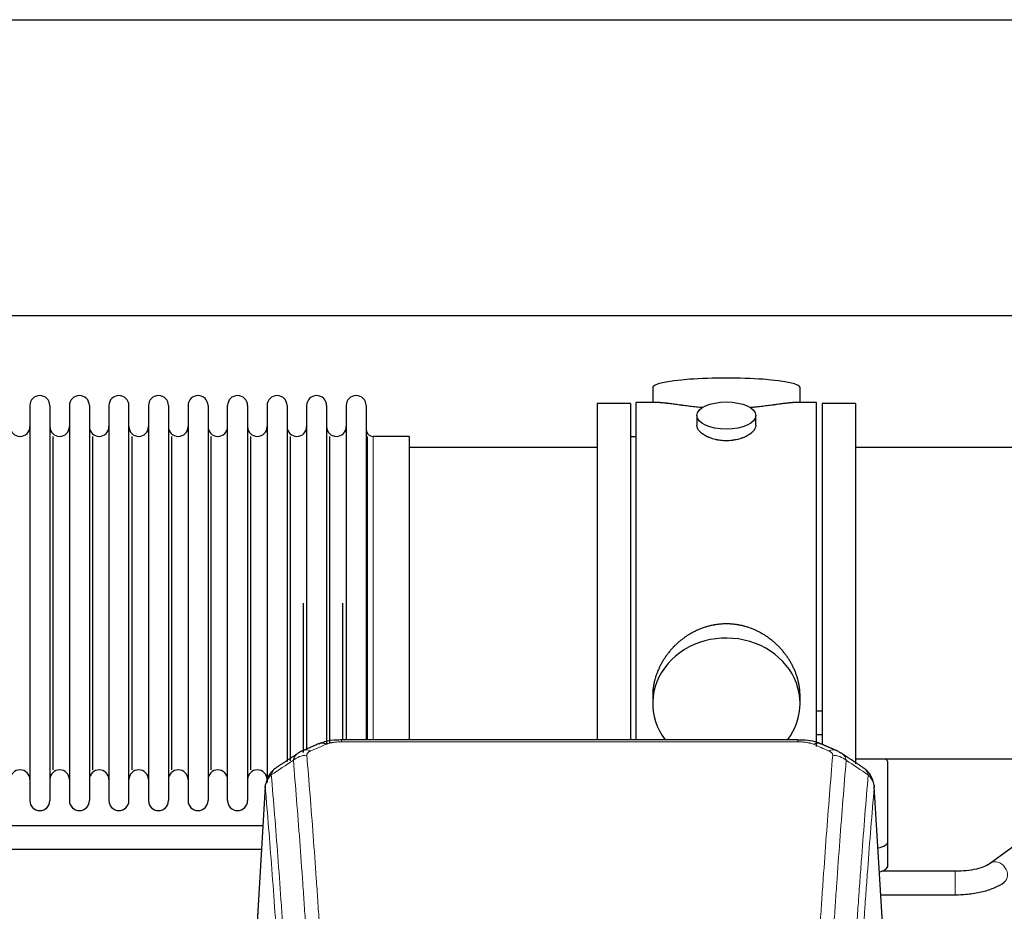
# Model space of a CAD drawing. Header units: inches. Extents: x 0 to 23760, y -13 to 16800.
# Tile 198 of 223: x 18720 to 19223, y 14497 to 14952. Entities that reach past the tile are written whole.
import ezdxf

# ---------------------------------------------------------------- set-up
doc = ezdxf.new("R2010")
doc.units = ezdxf.units.IN
doc.layers.add('254', color=7, linetype='Continuous', true_color=0xffffff)

msp = doc.modelspace()

# ---------------------------------------------------------------- linework, layer by layer
at = {"layer": '254', "color": 2, "linetype": 'Continuous', "lineweight": 25}
for p, q in [((17829.051, 14952.109), (20952.72, 14952.109)), ((17898.238, 14801.084), (20952.72, 14801.084)), ((19043.58, 14764.176), (19043.58, 14756.555)), ((19118.86, 14756.555), (19118.86, 14764.176)), ((18725.42, 14755.025), (18725.42, 14553.225)), ((18735.62, 14755.025), (18735.62, 14553.225)), ((18745.62, 14755.025), (18745.62, 14553.225)), ((18755.82, 14755.025), (18755.82, 14553.225)), ((18765.82, 14755.025), (18765.82, 14553.225)), ((18776.02, 14553.225), (18776.02, 14755.025)), ((18786.02, 14755.025), (18786.02, 14553.225)), ((18796.22, 14755.025), (18796.22, 14553.225)), ((18806.22, 14755.025), (18806.22, 14700.716)), ((18816.42, 14755.025), (18816.42, 14700.716)), ((18826.42, 14700.716), (18826.42, 14755.025)), ((18836.62, 14755.025), (18836.62, 14700.716)), ((18846.62, 14755.025), (18846.62, 14700.716)), ((18856.82, 14755.025), (18856.82, 14700.716)), ((18866.82, 14755.025), (18866.82, 14700.716)), ((18877.02, 14755.025), (18877.02, 14700.716)), ((18887.02, 14755.025), (18887.02, 14700.716)), ((18897.22, 14755.025), (18897.22, 14700.716)), ((19032.22, 14756.125), (19015.22, 14756.125)), ((19015.22, 14756.125), (19015.22, 14654.125)), ((19032.22, 14756.125), (19032.22, 14654.125)), ((19035.22, 14654.125), (19035.22, 14756.555)), ((19046.567, 14756.555), (19035.22, 14756.555)), ((19127.22, 14756.555), (19115.923, 14756.555)), ((19127.22, 14654.125), (19127.22, 14756.555)), ((19147.22, 14756.125), (19130.22, 14756.125)), ((19130.22, 14756.125), (19130.22, 14582.206)), ((19147.22, 14756.125), (19147.22, 14572.037)), ((19066.172, 14749.923), (19066.172, 14744.958)), ((19096.268, 14744.98), (19096.268, 14749.923)), ((18737.303, 14568.975), (18737.303, 14739.275)), ((18757.503, 14568.975), (18757.503, 14739.275)), ((18777.703, 14568.975), (18777.703, 14739.275)), ((18797.903, 14568.975), (18797.903, 14739.275)), ((18818.103, 14568.975), (18818.103, 14739.275)), ((18838.303, 14568.975), (18838.303, 14739.275)), ((18858.503, 14573.607), (18858.503, 14739.275)), ((18878.703, 14582.393), (18878.703, 14739.275)), ((18897.892, 14584.211), (18897.892, 14739.275)), ((18919.22, 14739.275), (18900.72, 14739.275)), ((18919.22, 14739.275), (18919.22, 14693.443)), ((19035.22, 14739.125), (19032.22, 14739.125)), ((19015.22, 14733.625), (18919.22, 14733.625)), ((19243.22, 14733.625), (19147.22, 14733.625)), ((18806.22, 14700.716), (18806.22, 14553.225)), ((18816.42, 14700.716), (18816.42, 14553.225)), ((18826.42, 14553.225), (18826.42, 14700.716)), ((18836.62, 14700.716), (18836.62, 14553.225)), ((18846.62, 14700.716), (18846.62, 14562.518)), ((18856.82, 14700.716), (18856.82, 14573.229)), ((18866.82, 14700.716), (18866.82, 14578.971)), ((18877.02, 14700.716), (18877.02, 14582.435)), ((18887.02, 14700.716), (18887.02, 14584.206)), ((18897.22, 14700.716), (18897.22, 14584.206)), ((18919.22, 14693.443), (18919.22, 14584.206)), ((18865.137, 14577.832), (18865.137, 14654.125)), ((18885.337, 14584.206), (18885.337, 14654.125)), ((19015.22, 14654.125), (19015.22, 14584.207)), ((19032.22, 14654.125), (19032.22, 14584.207)), ((19035.22, 14584.205), (19035.22, 14654.125)), ((19127.22, 14580.94), (19127.22, 14654.125)), ((19043.58, 14606.897), (19043.58, 14602.871)), ((19118.86, 14602.871), (19118.86, 14606.895)), ((19130.255, 14599.017), (19127.262, 14599.017)), ((19127.262, 14587.017), (19130.255, 14587.017)), ((19117.806, 14584.21), (18884.634, 14584.21)), ((19147.22, 14574.625), (19243.22, 14574.625)), ((19163.72, 14532.526), (19163.72, 14572.6)), ((18845.702, 14560.413), (18840.452, 14473.777)), ((19161.988, 14473.777), (19156.738, 14560.414)), ((18844.487, 14540.401), (18698.664, 14540.401)), ((19163.72, 14520.108), (19163.72, 14532.526)), ((19233.469, 14533.96), (19216.148, 14521.282)), ((18698.664, 14528.401), (18843.761, 14528.401)), ((19198.042, 14517.157), (19160.534, 14517.157)), ((19160.086, 14505.157), (19198.042, 14505.157))]:
    msp.add_line(p, q, dxfattribs=at)
at = {"layer": '254', "color": 110, "linetype": 'Continuous', "lineweight": 13}
for p, q in [((18900.72, 14739.275), (18900.72, 14693.443)), ((18900.72, 14693.443), (18900.72, 14584.206)), ((18884.634, 14584.21), (18884.634, 14583.258)), ((19117.806, 14583.258), (18884.634, 14583.258)), ((19117.806, 14584.209), (19117.806, 14583.258)), ((18845.704, 14559.791), (18840.456, 14473.202)), ((19161.984, 14473.202), (19156.736, 14559.791)), ((19198.042, 14517.157), (19198.042, 14505.157))]:
    msp.add_line(p, q, dxfattribs=at)
at = {"layer": '254', "color": 2, "linetype": 'Continuous', "lineweight": 25}
for centre, radius, start, end in [((18730.52, 14755.025), 5.1, 0, 180), ((18750.72, 14755.025), 5.1, 0, 180), ((18770.92, 14755.025), 5.1, 0, 180), ((18791.12, 14755.025), 5.1, 0, 180), ((18811.32, 14755.025), 5.1, 0, 180), ((18831.52, 14755.025), 5.1, 0, 180), ((18851.72, 14755.025), 5.1, 0, 180), ((18871.92, 14755.025), 5.1, 0, 180), ((18892.12, 14755.025), 5.1, 0, 180), ((18720.42, 14744.275), 5, 180, 0), ((18740.62, 14744.275), 5, 180, 0), ((18760.82, 14744.275), 5, 180, 0), ((18781.02, 14744.275), 5, 180, 0), ((18801.22, 14744.275), 5, 180, 0), ((18821.42, 14744.275), 5, 180, 0), ((18841.62, 14744.275), 5, 180, 0), ((18861.82, 14744.275), 5, 180, 0), ((18882.02, 14744.275), 5, 180, 0), ((18900.72, 14742.775), 3.5, 180, 270), ((18720.42, 14563.975), 5, 0, 180), ((18740.62, 14563.975), 5, 0, 180), ((18760.82, 14563.975), 5, 0, 180), ((18781.02, 14563.975), 5, 0, 180), ((18801.22, 14563.975), 5, 0, 180), ((18821.42, 14563.975), 5, 0, 180), ((18841.62, 14563.975), 5, 0, 180), ((18730.52, 14553.225), 5.1, 180, 0), ((18750.72, 14553.225), 5.1, 180, 0), ((18770.92, 14553.225), 5.1, 180, 0), ((18791.12, 14553.225), 5.1, 180, 0), ((18811.32, 14553.225), 5.1, 180, 0), ((18831.52, 14553.225), 5.1, 180, 0)]:
    msp.add_arc(centre, radius, start, end, dxfattribs=at)
for centre, major_axis, ratio, start_param, end_param in [((19081.22, 14764.176), (37.64, 0), 0.1305262, 0, 3.1415927), ((19081.22, 14602.871), (37.64, 0), 0.8870108, 0, 3.7346664), ((19081.22, 14602.871), (37.64, 0), 0.8870108, 5.6900133, 6.2831853), ((18876.875, 14573.048), (3.953, -9.186), 0.6419268, 2.5510147, 3.1418997), ((19133.573, 14569.59), (3.975, 9.176), 0.6408251, 6.1305215, 6.2828467), ((19155.72, 14572.6), (-8, 0), 0.4617486, 3.1415927, 3.722063), ((19155.72, 14532.526), (-8, 0), 0.4617486, 1.9439586, 3.1415927), ((19155.72, 14520.108), (-8, 0), 0.4617486, 2.0459273, 3.1415927)]:
    msp.add_ellipse(centre, major_axis=major_axis, ratio=ratio, start_param=start_param, end_param=end_param, dxfattribs=at)
msp.add_ellipse((19081.22, 14749.923), major_axis=(15.048, 0), ratio=0.4617486, dxfattribs=at)
at = {"layer": '254', "color": 110, "linetype": 'Continuous', "lineweight": 13}
for centre, major_axis, ratio, start_param, end_param in [((19125.565, 14573.048), (-3.953, -9.186), 0.6419268, 3.1410059, 3.7321706), ((18868.867, 14569.59), (3.975, -9.176), 0.6408251, 2.5472213, 3.141301), ((19133.573, 14569.59), (3.975, 9.176), 0.6408251, 6.2828467, 6.8775566), ((18866.895, 14567.397), (-9.964, -0.842), 0.9013977, 4.6363308, 5.3961502), ((19135.545, 14567.397), (-9.964, 0.842), 0.9013977, 4.0286278, 4.7884472), ((19219.692, 14516.44), (-3.544, 4.842), 0.7848856, 3.1281636, 6.2697562)]:
    msp.add_ellipse(centre, major_axis=major_axis, ratio=ratio, start_param=start_param, end_param=end_param, dxfattribs=at)
at = {"layer": '254', "color": 2, "linetype": 'Continuous', "lineweight": 25}
for points, knots in [([(19069.348, 14753.967), (19069.345, 14753.967), (19069.343, 14753.967), (19069.267, 14753.973), (19069.193, 14753.979), (19069.046, 14753.991), (19068.825, 14754.009), (19068.02, 14754.076), (19066.724, 14754.192), (19065.042, 14754.36), (19063.405, 14754.537), (19061.812, 14754.722), (19060.262, 14754.912), (19059.258, 14755.041), (19058.64, 14755.122), (19058.517, 14755.138), (19058.272, 14755.17), (19057.907, 14755.218), (19057.548, 14755.266), (19056.839, 14755.361), (19055.915, 14755.486), (19054.593, 14755.667), (19053.335, 14755.838), (19052.141, 14755.997), (19051.387, 14756.093), (19050.838, 14756.161), (19050.568, 14756.194), (19050.303, 14756.226), (19050.128, 14756.246), (19050.041, 14756.256), (19049.612, 14756.305), (19048.952, 14756.377), (19048.043, 14756.461), (19047.216, 14756.521), (19046.578, 14756.549), (19046.223, 14756.555), (19046.1, 14756.555)], [0, 0, 0, 0, 0.0002215, 0.0002215, 0.0071429, 0.0071429, 0.0140642, 0.027907, 0.083278, 0.1386489, 0.1940199, 0.2493909, 0.3047619, 0.3601329, 0.3601329, 0.3739756, 0.3739756, 0.3878184, 0.4155039, 0.4155039, 0.4708749, 0.5262458, 0.5816168, 0.6369878, 0.6923588, 0.6923588, 0.7200443, 0.733887, 0.733887, 0.7477298, 0.7477298, 0.8031008, 0.8584718, 0.9138427, 0.9692137, 1, 1, 1, 1]), ([(19116.344, 14756.555), (19116.22, 14756.555), (19115.863, 14756.549), (19115.222, 14756.521), (19114.39, 14756.461), (19113.779, 14756.404), (19113.38, 14756.364), (19113.3, 14756.355), (19113.137, 14756.338), (19112.891, 14756.312), (19112.638, 14756.284), (19112.124, 14756.225), (19111.417, 14756.14), (19110.288, 14755.995), (19109.094, 14755.836), (19107.833, 14755.665), (19106.947, 14755.544), (19106.265, 14755.451), (19105.92, 14755.404), (19105.569, 14755.357), (19105.333, 14755.325), (19105.215, 14755.309), (19104.62, 14755.23), (19103.653, 14755.101), (19102.155, 14754.909), (19100.612, 14754.72), (19099.021, 14754.535), (19097.383, 14754.358), (19096.258, 14754.246), (19095.403, 14754.166), (19094.972, 14754.126), (19094.536, 14754.087), (19094.317, 14754.068), (19094.244, 14754.062), (19094.098, 14754.05), (19093.811, 14754.025), (19093.524, 14754.001), (19093.309, 14753.984)], [0, 0, 0, 0, 0.0313476, 0.0871263, 0.142905, 0.1986836, 0.1986836, 0.2126283, 0.2126283, 0.226573, 0.2544623, 0.2544623, 0.310241, 0.3660196, 0.4217983, 0.477577, 0.5333556, 0.5333556, 0.561245, 0.5751896, 0.5751896, 0.5891343, 0.5891343, 0.644913, 0.7006917, 0.7564703, 0.812249, 0.8680277, 0.9238063, 0.9238063, 0.9516957, 0.9656403, 0.9656403, 0.9726127, 0.9726127, 0.979585, 1, 1, 1, 1]), ([(19081.22, 14737.048), (19080.722, 14737.048), (19080.229, 14737.062), (19079.25, 14737.12), (19078.764, 14737.163), (19077.802, 14737.276), (19077.325, 14737.346), (19076.734, 14737.452), (19076.557, 14737.484), (19076.38, 14737.519), (19076.263, 14737.543), (19076.204, 14737.555), (19075.912, 14737.616), (19075.681, 14737.669), (19074.998, 14737.834), (19074.555, 14737.956), (19073.691, 14738.223), (19073.27, 14738.368), (19072.657, 14738.601), (19072.456, 14738.682), (19072.158, 14738.807), (19072.06, 14738.85), (19071.913, 14738.914), (19071.864, 14738.936), (19071.768, 14738.98), (19071.335, 14739.178), (19070.925, 14739.386), (19070.232, 14739.77), (19069.903, 14739.969), (19069.281, 14740.382), (19068.988, 14740.595), (19068.644, 14740.87), (19068.577, 14740.925), (19068.444, 14741.036), (19068.379, 14741.092), (19068.188, 14741.261), (19068.066, 14741.374), (19067.718, 14741.714), (19067.509, 14741.944), (19067.133, 14742.407), (19066.967, 14742.64), (19066.752, 14742.994), (19066.686, 14743.112), (19066.611, 14743.26), (19066.596, 14743.29), (19066.567, 14743.349), (19066.553, 14743.379), (19066.512, 14743.468), (19066.486, 14743.528), (19066.365, 14743.824), (19066.293, 14744.058), (19066.197, 14744.522), (19066.172, 14744.751), (19066.172, 14744.981), (19066.172, 14744.984), (19066.172, 14744.987)], [0, 0, 0, 0, 0.0624454, 0.0624454, 0.1248907, 0.1248907, 0.1873361, 0.1873361, 0.2029474, 0.2107531, 0.2107531, 0.2185588, 0.2185588, 0.2497814, 0.2497814, 0.3122268, 0.3122268, 0.3746722, 0.3746722, 0.4058948, 0.4058948, 0.4215062, 0.4215062, 0.4293119, 0.4293119, 0.4371175, 0.4995629, 0.4995629, 0.5620082, 0.5620082, 0.6244536, 0.6244536, 0.6400649, 0.6400649, 0.6556763, 0.6556763, 0.686899, 0.686899, 0.7493443, 0.7493443, 0.8117897, 0.8117897, 0.8430124, 0.8430124, 0.850818, 0.850818, 0.8586237, 0.8586237, 0.874235, 0.874235, 0.9366804, 0.9366804, 0.9991258, 0.9991258, 1, 1, 1, 1]), ([(19096.268, 14744.984), (19096.268, 14744.755), (19096.244, 14744.526), (19096.148, 14744.063), (19096.076, 14743.83), (19095.886, 14743.361), (19095.767, 14743.125), (19095.588, 14742.829), (19095.55, 14742.77), (19095.492, 14742.681), (19095.472, 14742.652), (19095.432, 14742.592), (19095.329, 14742.444), (19095.218, 14742.298), (19094.936, 14741.948), (19094.726, 14741.719), (19094.265, 14741.266), (19094.013, 14741.044), (19093.604, 14740.716), (19093.462, 14740.608), (19093.241, 14740.447), (19093.166, 14740.393), (19093.014, 14740.287), (19092.936, 14740.235), (19092.545, 14739.974), (19092.215, 14739.774), (19091.522, 14739.389), (19091.16, 14739.206), (19090.403, 14738.855), (19090.009, 14738.688), (19089.546, 14738.511), (19089.494, 14738.492), (19089.39, 14738.453), (19089.338, 14738.434), (19089.181, 14738.377), (19088.865, 14738.265), (19088.544, 14738.16), (19087.894, 14737.958), (19087.451, 14737.836), (19086.546, 14737.617), (19086.084, 14737.519), (19085.377, 14737.393), (19085.139, 14737.354), (19084.778, 14737.3), (19084.657, 14737.283), (19084.414, 14737.251), (19084.293, 14737.235), (19083.685, 14737.163), (19083.196, 14737.12), (19082.213, 14737.062), (19081.718, 14737.048), (19081.22, 14737.048)], [0, 0, 0, 0, 0.0621483, 0.0621483, 0.1246718, 0.1246718, 0.1871952, 0.1871952, 0.2028261, 0.2028261, 0.2106415, 0.2106415, 0.2184569, 0.2497186, 0.2497186, 0.3122421, 0.3122421, 0.3747655, 0.3747655, 0.4060273, 0.4060273, 0.4216581, 0.4216581, 0.437289, 0.437289, 0.4998124, 0.4998124, 0.5623359, 0.5623359, 0.6248593, 0.6248593, 0.6326748, 0.6326748, 0.6404902, 0.6404902, 0.656121, 0.6873828, 0.6873828, 0.7499062, 0.7499062, 0.8124297, 0.8124297, 0.8436914, 0.8436914, 0.8593222, 0.8593222, 0.8749531, 0.8749531, 0.9374766, 0.9374766, 1, 1, 1, 1]), ([(19118.86, 14606.859), (19118.859, 14607.392), (19118.844, 14607.928), (19118.799, 14608.747), (19118.775, 14609.097), (19118.745, 14609.448), (19118.733, 14609.589), (19118.726, 14609.659), (19118.706, 14609.87), (19118.634, 14610.574), (19118.461, 14611.838), (19118.14, 14613.515), (19117.732, 14615.184), (19117.236, 14616.846), (19116.652, 14618.499), (19116.204, 14619.596), (19115.906, 14620.279), (19115.845, 14620.415), (19115.722, 14620.688), (19115.535, 14621.095), (19115.341, 14621.499), (19114.943, 14622.302), (19114.387, 14623.361), (19113.479, 14624.912), (19112.496, 14626.427), (19111.439, 14627.905), (19110.685, 14628.864), (19110.1, 14629.574), (19109.902, 14629.809), (19109.6, 14630.159), (19109.499, 14630.275), (19109.294, 14630.506), (19108.781, 14631.081), (19107.83, 14632.086), (19106.505, 14633.365), (19105.124, 14634.582), (19103.687, 14635.736), (19102.192, 14636.826), (19101.157, 14637.509), (19100.366, 14638.004), (19100.099, 14638.167), (19099.763, 14638.366), (19099.696, 14638.406), (19099.561, 14638.485), (19099.359, 14638.602), (19098.613, 14639.026), (19097.378, 14639.68), (19095.698, 14640.467), (19093.985, 14641.169), (19092.239, 14641.785), (19090.459, 14642.313), (19089.25, 14642.605), (19088.334, 14642.801), (19088.028, 14642.863), (19087.642, 14642.935), (19087.565, 14642.949), (19087.411, 14642.977), (19087.179, 14643.018), (19086.33, 14643.159), (19084.941, 14643.344), (19083.087, 14643.491), (19081.234, 14643.541), (19079.379, 14643.493), (19077.525, 14643.346), (19076.288, 14643.183), (19075.514, 14643.06), (19075.36, 14643.034), (19075.051, 14642.981), (19074.588, 14642.898), (19074.128, 14642.806), (19073.213, 14642.611), (19072.003, 14642.319), (19070.221, 14641.791), (19068.47, 14641.175), (19066.75, 14640.471), (19065.624, 14639.943), (19064.787, 14639.526), (19064.509, 14639.383), (19064.164, 14639.2), (19064.026, 14639.127), (19063.751, 14638.978), (19062.999, 14638.562), (19061.797, 14637.848), (19060.249, 14636.827), (19058.756, 14635.738), (19057.316, 14634.582), (19055.93, 14633.36), (19055.041, 14632.502), (19054.552, 14632.007), (19054.497, 14631.952), (19054.389, 14631.841), (19054.335, 14631.786), (19054.174, 14631.619), (19053.854, 14631.284), (19053.54, 14630.945), (19052.923, 14630.261), (19052.125, 14629.334), (19050.999, 14627.903), (19049.945, 14626.43), (19048.963, 14624.916), (19048.053, 14623.362), (19047.495, 14622.3), (19047.162, 14621.627), (19047.097, 14621.492), (19046.967, 14621.222), (19046.775, 14620.816), (19046.591, 14620.409), (19046.235, 14619.593), (19045.789, 14618.502), (19045.207, 14616.855), (19044.712, 14615.198), (19044.303, 14613.53), (19043.982, 14611.853), (19043.827, 14610.729), (19043.75, 14610.025), (19043.735, 14609.883), (19043.708, 14609.602), (19043.67, 14609.18), (19043.641, 14608.761), (19043.596, 14607.936), (19043.581, 14607.393), (19043.58, 14606.854)], [0, 0, 0, 0, 0.0151373, 0.0151373, 0.0229562, 0.0249109, 0.0249109, 0.0268656, 0.0268656, 0.030775, 0.0464127, 0.0620504, 0.0776881, 0.0933258, 0.1089635, 0.1246012, 0.1246012, 0.1285107, 0.1285107, 0.1324201, 0.1402389, 0.1402389, 0.1558766, 0.1715144, 0.1871521, 0.2027898, 0.2184275, 0.2184275, 0.2262463, 0.2262463, 0.2301558, 0.2301558, 0.2340652, 0.2497029, 0.2653406, 0.2809783, 0.296616, 0.3122537, 0.3278914, 0.3278914, 0.3357103, 0.3357103, 0.337665, 0.337665, 0.3396197, 0.3435291, 0.3591668, 0.3748045, 0.3904422, 0.4060799, 0.4217176, 0.4373554, 0.4373554, 0.4451742, 0.4451742, 0.4471289, 0.4471289, 0.4490836, 0.4529931, 0.4686308, 0.4842685, 0.4999062, 0.5155439, 0.5311816, 0.5468193, 0.5468193, 0.5507287, 0.5507287, 0.5546381, 0.562457, 0.562457, 0.5780947, 0.5937324, 0.6093701, 0.6250078, 0.6406455, 0.6406455, 0.6484644, 0.6484644, 0.6504191, 0.6523738, 0.6562832, 0.6719209, 0.6875586, 0.7031963, 0.7188341, 0.7344718, 0.7501095, 0.7501095, 0.7520642, 0.7520642, 0.7540189, 0.7540189, 0.7579283, 0.7657472, 0.7657472, 0.7813849, 0.7970226, 0.8126603, 0.828298, 0.8439357, 0.8595734, 0.8595734, 0.8634828, 0.8634828, 0.8673923, 0.8752111, 0.8752111, 0.8908488, 0.9064865, 0.9221242, 0.9377619, 0.9533996, 0.9690373, 0.9690373, 0.9729468, 0.9729468, 0.9768562, 0.984675, 0.984675, 1, 1, 1, 1]), ([(18885.933, 14584.193), (18884.706, 14584.234), (18881.36, 14584.159), (18876.818, 14583.763), (18873.974, 14582.511), (18873.021, 14581.998)], [0, 0, 0, 0, 0.26888, 0.7466721, 1, 1, 1, 1]), ([(19129.462, 14582.121), (19128.953, 14582.391), (19126.858, 14583.374), (19122.89, 14584.023), (19119.458, 14584.17), (19117.803, 14584.092)], [0, 0, 0, 0, 0.1498969, 0.6034808, 1, 1, 1, 1]), ([(19138.396, 14578.272), (19138.686, 14578.157), (19138.963, 14578.032), (19139.292, 14577.864), (19139.357, 14577.83), (19139.485, 14577.76), (19139.548, 14577.724), (19139.735, 14577.616), (19139.855, 14577.542), (19139.975, 14577.463), (19139.978, 14577.461), (19139.981, 14577.459)], [0, 0, 0, 0, 0.496586, 0.496586, 0.6207325, 0.6207325, 0.744879, 0.744879, 0.9931719, 0.9931719, 1, 1, 1, 1]), ([(18850.645, 14569.602), (18850.125, 14569.229), (18849.068, 14568.32), (18847.704, 14566.537), (18846.651, 14564.382), (18846.235, 14562.856), (18846.099, 14562.082)], [0, 0, 0, 0, 0.2123708, 0.4683651, 0.7393635, 1, 1, 1, 1]), ([(19156.654, 14561.075), (19156.542, 14562.024), (19156.099, 14563.863), (19154.807, 14566.479), (19153.125, 14568.576), (19151.835, 14569.619), (19151.213, 14570.04)], [0, 0, 0, 0, 0.2790385, 0.5536712, 0.8024065, 1, 1, 1, 1]), ([(18845.704, 14559.791), (18845.703, 14559.803), (18845.702, 14559.827), (18845.7, 14559.862), (18845.698, 14559.897), (18845.697, 14559.932), (18845.696, 14559.967), (18845.695, 14560.002), (18845.694, 14560.037), (18845.694, 14560.072), (18845.694, 14560.106), (18845.694, 14560.141), (18845.694, 14560.176), (18845.694, 14560.211), (18845.695, 14560.245), (18845.696, 14560.28), (18845.697, 14560.314), (18845.699, 14560.348), (18845.7, 14560.383), (18845.702, 14560.417), (18845.705, 14560.451), (18845.707, 14560.485), (18845.71, 14560.52), (18845.712, 14560.554), (18845.715, 14560.588), (18845.719, 14560.621), (18845.722, 14560.655), (18845.726, 14560.689), (18845.73, 14560.723), (18845.734, 14560.757), (18845.739, 14560.79), (18845.743, 14560.824), (18845.748, 14560.857), (18845.753, 14560.891), (18845.759, 14560.924), (18845.764, 14560.957), (18845.77, 14560.99), (18845.776, 14561.024), (18845.782, 14561.057), (18845.789, 14561.09), (18845.796, 14561.123), (18845.803, 14561.156), (18845.81, 14561.188), (18845.817, 14561.221), (18845.825, 14561.254), (18845.832, 14561.287), (18845.841, 14561.319), (18845.849, 14561.352), (18845.857, 14561.384), (18845.866, 14561.416), (18845.875, 14561.449), (18845.884, 14561.481), (18845.893, 14561.513), (18845.903, 14561.545), (18845.913, 14561.577), (18845.923, 14561.609), (18845.933, 14561.641), (18845.943, 14561.673), (18845.954, 14561.705), (18845.965, 14561.736), (18845.976, 14561.768), (18845.987, 14561.799), (18845.999, 14561.831), (18846.011, 14561.862), (18846.021, 14561.888), (18846.027, 14561.904), (18846.029, 14561.909)], [0, 0, 0, 0, 0.0160287, 0.0320483, 0.0480589, 0.0640604, 0.080053, 0.0960364, 0.1120109, 0.1279763, 0.1439327, 0.1598801, 0.1758184, 0.1917478, 0.2076681, 0.2235794, 0.2394817, 0.255375, 0.2712593, 0.2871346, 0.3030009, 0.3188582, 0.3347065, 0.3505458, 0.3663762, 0.3821975, 0.3980099, 0.4138133, 0.4296077, 0.4453931, 0.4611696, 0.4769371, 0.4926957, 0.5084453, 0.5241859, 0.5399176, 0.5556403, 0.5713541, 0.5870589, 0.6027548, 0.6184418, 0.6341198, 0.6497889, 0.6654491, 0.6811003, 0.6967426, 0.712376, 0.7280004, 0.743616, 0.7592226, 0.7748203, 0.7904091, 0.8059891, 0.8215601, 0.8371222, 0.8526754, 0.8682197, 0.8837552, 0.8992817, 0.9147994, 0.9303082, 0.9458081, 0.9612991, 0.9767813, 0.9922546, 1, 1, 1, 1]), ([(19156.653, 14561.082), (19156.664, 14561.025), (19156.719, 14560.717), (19156.747, 14560.38), (19156.746, 14560.074), (19156.745, 14560.004), (19156.743, 14559.933), (19156.74, 14559.862), (19156.737, 14559.815), (19156.736, 14559.791)], [0, 0, 0, 0, 0.135601, 0.730798, 0.7844814, 0.8382432, 0.8920836, 0.9460025, 1, 1, 1, 1]), ([(19216.199, 14521.318), (19215.36, 14520.689), (19213.32, 14519.562), (19209.047, 14518.2), (19203.814, 14517.341), (19200.046, 14517.154), (19198.042, 14517.157)], [0, 0, 0, 0, 0.2455875, 0.4916673, 0.7423046, 1, 1, 1, 1]), ([(19198.042, 14505.157), (19200.508, 14505.159), (19205.341, 14505.43), (19212.416, 14506.673), (19218.603, 14508.763), (19221.8, 14510.553), (19223.186, 14511.562)], [0, 0, 0, 0, 0.2440357, 0.4934504, 0.7463943, 1, 1, 1, 1])]:
    msp.add_open_spline(points, degree=3, knots=knots, dxfattribs=at)
for points, degree in [([(18872.922, 14582.23), (18864.892, 14578.761)], 1), ([(19137.548, 14578.766), (19133.532, 14580.508), (19129.518, 14582.226)], 2), ([(18862.501, 14577.487), (18856.872, 14573.766), (18851.25, 14570.056)], 2), ([(18864.922, 14578.694), (18863.56, 14578.391), (18862.571, 14577.461)], 2), ([(19151.19, 14570.055), (19145.575, 14573.761), (19139.953, 14577.478)], 2)]:
    msp.add_open_spline(points, degree=degree, dxfattribs=at)
at = {"layer": '254', "color": 110, "linetype": 'Continuous', "lineweight": 13}
for points in [[(18876.875, 14582.09), (18874.206, 14580.937), (18871.536, 14579.78), (18868.867, 14578.619)], [(19133.573, 14578.619), (19130.903, 14579.78), (19128.234, 14580.937), (19125.565, 14582.09)], [(18860.011, 14573.828), (18856.259, 14571.352), (18852.508, 14568.878), (18848.759, 14566.407)], [(19153.68, 14566.407), (19149.932, 14568.878), (19146.181, 14571.352), (19142.429, 14573.828)]]:
    msp.add_open_spline(points, degree=3, dxfattribs=at)
for points, knots in [([(18876.875, 14582.09), (18877.001, 14582.145), (18877.131, 14582.197), (18877.332, 14582.272), (18877.4, 14582.297), (18877.538, 14582.345), (18877.608, 14582.368), (18877.96, 14582.482), (18878.254, 14582.565), (18878.865, 14582.715), (18879.181, 14582.783), (18879.588, 14582.858), (18879.67, 14582.873), (18879.835, 14582.901), (18879.918, 14582.915), (18880.166, 14582.954), (18880.332, 14582.979), (18880.833, 14583.047), (18881.171, 14583.085), (18881.85, 14583.15), (18882.193, 14583.176), (18882.882, 14583.218), (18883.23, 14583.233), (18883.928, 14583.253), (18884.28, 14583.258), (18884.634, 14583.258)], [0, 0, 0, 0, 0.0625, 0.0625, 0.09375, 0.09375, 0.125, 0.125, 0.25, 0.25, 0.375, 0.375, 0.40625, 0.40625, 0.4375, 0.4375, 0.5, 0.5, 0.625, 0.625, 0.75, 0.75, 0.875, 0.875, 1, 1, 1, 1]), ([(19117.806, 14583.258), (19118.16, 14583.258), (19118.513, 14583.253), (19118.954, 14583.24), (19119.042, 14583.237), (19119.218, 14583.231), (19119.307, 14583.227), (19119.57, 14583.216), (19119.745, 14583.206), (19120.267, 14583.175), (19120.612, 14583.148), (19121.294, 14583.083), (19121.632, 14583.044), (19122.299, 14582.952), (19122.629, 14582.9), (19122.995, 14582.831), (19123.036, 14582.824), (19123.116, 14582.808), (19123.237, 14582.784), (19123.514, 14582.727), (19123.746, 14582.673), (19124.2, 14582.561), (19124.492, 14582.479), (19125.049, 14582.297), (19125.314, 14582.199), (19125.565, 14582.09)], [0, 0, 0, 0, 0.125, 0.125, 0.15625, 0.15625, 0.1875, 0.1875, 0.25, 0.25, 0.375, 0.375, 0.5, 0.5, 0.625, 0.625, 0.640625, 0.640625, 0.65625, 0.6875, 0.75, 0.75, 0.875, 0.875, 1, 1, 1, 1]), ([(18860.011, 14573.828), (18860.048, 14574.072), (18860.101, 14574.311), (18860.189, 14574.602), (18860.208, 14574.659), (18860.247, 14574.774), (18860.268, 14574.831), (18860.334, 14575.001), (18860.382, 14575.112), (18860.538, 14575.44), (18860.78, 14575.862), (18861.088, 14576.254), (18861.344, 14576.537), (18861.456, 14576.652), (18861.574, 14576.764), (18861.622, 14576.809), (18861.646, 14576.831), (18861.72, 14576.897), (18861.77, 14576.94), (18862.024, 14577.155), (18862.242, 14577.317), (18862.483, 14577.475), (18862.492, 14577.481), (18862.501, 14577.487)], [0, 0, 0, 0, 0.1656246, 0.1656246, 0.2070308, 0.2070308, 0.2484369, 0.2484369, 0.3312492, 0.3312492, 0.4968738, 0.6624984, 0.6624984, 0.7453108, 0.7660138, 0.7660138, 0.7867169, 0.7867169, 0.8281231, 0.8281231, 0.9937477, 0.9937477, 1, 1, 1, 1]), ([(18866.895, 14576.417), (18866.886, 14576.519), (18866.888, 14576.621), (18866.905, 14576.749), (18866.909, 14576.774), (18866.919, 14576.825), (18866.925, 14576.85), (18866.944, 14576.926), (18866.959, 14576.977), (18867.015, 14577.127), (18867.063, 14577.225), (18867.184, 14577.42), (18867.256, 14577.516), (18867.382, 14577.657), (18867.427, 14577.704), (18867.499, 14577.774), (18867.524, 14577.797), (18867.575, 14577.843), (18867.602, 14577.865), (18867.736, 14577.978), (18867.854, 14578.066), (18868.11, 14578.234), (18868.248, 14578.315), (18868.543, 14578.471), (18868.7, 14578.547), (18868.867, 14578.619)], [0, 0, 0, 0, 0.125, 0.125, 0.15625, 0.15625, 0.1875, 0.1875, 0.25, 0.25, 0.375, 0.375, 0.5, 0.5, 0.5625, 0.5625, 0.59375, 0.59375, 0.625, 0.625, 0.75, 0.75, 0.875, 0.875, 1, 1, 1, 1]), ([(19133.573, 14578.619), (19133.74, 14578.547), (19133.898, 14578.471), (19134.084, 14578.372), (19134.12, 14578.352), (19134.193, 14578.312), (19134.228, 14578.291), (19134.333, 14578.23), (19134.399, 14578.188), (19134.592, 14578.061), (19134.826, 14577.887), (19135.017, 14577.703), (19135.143, 14577.562), (19135.182, 14577.514), (19135.237, 14577.442), (19135.254, 14577.417), (19135.288, 14577.368), (19135.303, 14577.344), (19135.379, 14577.221), (19135.427, 14577.122), (19135.5, 14576.923), (19135.525, 14576.823), (19135.552, 14576.621), (19135.554, 14576.519), (19135.545, 14576.417)], [0, 0, 0, 0, 0.125, 0.125, 0.15625, 0.15625, 0.1875, 0.1875, 0.25, 0.25, 0.375, 0.5, 0.5, 0.5625, 0.5625, 0.59375, 0.59375, 0.625, 0.625, 0.75, 0.75, 0.875, 0.875, 1, 1, 1, 1]), ([(19139.981, 14577.459), (19140.211, 14577.308), (19140.642, 14576.986), (19141.012, 14576.629), (19141.268, 14576.347), (19141.349, 14576.251), (19141.465, 14576.103), (19141.503, 14576.053), (19141.576, 14575.952), (19141.612, 14575.902), (19141.784, 14575.646), (19141.905, 14575.434), (19142.112, 14574.998), (19142.286, 14574.548), (19142.392, 14574.072), (19142.429, 14573.828)], [0, 0, 0, 0, 0.1647526, 0.331802, 0.331802, 0.4153268, 0.4153268, 0.4570892, 0.4570892, 0.4988515, 0.4988515, 0.665901, 0.665901, 0.8329505, 1, 1, 1, 1]), ([(18871.985, 14391.389), (18871.547, 14399.958), (18870.656, 14416.857), (18869.734, 14433.279), (18869.031, 14445.418), (18868.795, 14449.434), (18868.318, 14457.408), (18868.078, 14461.365), (18867.352, 14473.146), (18866.86, 14480.879), (18866.235, 14490.392), (18866.11, 14492.287), (18865.858, 14496.061), (18865.48, 14501.699), (18865.097, 14507.266), (18864.325, 14518.308), (18863.281, 14532.78), (18861.671, 14553.741), (18860.569, 14567.215), (18860.011, 14573.828)], [0, 0, 0, 0, 0.125, 0.25, 0.25, 0.3125, 0.3125, 0.375, 0.375, 0.5, 0.5, 0.53125, 0.53125, 0.5625, 0.625, 0.625, 0.75, 0.875, 1, 1, 1, 1]), ([(18866.895, 14576.417), (18867.452, 14569.797), (18868.553, 14556.307), (18870.16, 14535.323), (18871.203, 14520.833), (18871.973, 14509.779), (18872.356, 14504.205), (18872.734, 14498.56), (18872.985, 14494.782), (18873.111, 14492.885), (18873.734, 14483.36), (18874.225, 14475.619), (18874.951, 14463.824), (18875.19, 14459.862), (18875.666, 14451.879), (18875.902, 14447.858), (18876.604, 14435.705), (18877.525, 14419.263), (18878.415, 14402.344), (18878.853, 14393.766)], [0, 0, 0, 0, 0.125, 0.25, 0.375, 0.375, 0.4375, 0.46875, 0.46875, 0.5, 0.5, 0.625, 0.625, 0.6875, 0.6875, 0.75, 0.75, 0.875, 1, 1, 1, 1]), ([(19123.587, 14393.766), (19124.025, 14402.344), (19124.915, 14419.263), (19125.836, 14435.705), (19126.538, 14447.858), (19126.774, 14451.879), (19127.249, 14459.862), (19127.489, 14463.824), (19128.215, 14475.619), (19128.706, 14483.36), (19129.329, 14492.885), (19129.455, 14494.782), (19129.706, 14498.56), (19130.084, 14504.205), (19130.467, 14509.779), (19131.237, 14520.833), (19132.28, 14535.323), (19133.887, 14556.307), (19134.988, 14569.797), (19135.545, 14576.417)], [0, 0, 0, 0, 0.125, 0.25, 0.25, 0.3125, 0.3125, 0.375, 0.375, 0.5, 0.5, 0.53125, 0.53125, 0.5625, 0.625, 0.625, 0.75, 0.875, 1, 1, 1, 1]), ([(19142.429, 14573.828), (19141.87, 14567.215), (19140.768, 14553.741), (19139.159, 14532.78), (19138.115, 14518.308), (19137.343, 14507.266), (19136.96, 14501.699), (19136.581, 14496.061), (19136.33, 14492.287), (19136.204, 14490.392), (19135.58, 14480.879), (19135.088, 14473.146), (19134.362, 14461.365), (19134.122, 14457.408), (19133.645, 14449.434), (19133.409, 14445.418), (19132.706, 14433.279), (19131.784, 14416.857), (19130.893, 14399.958), (19130.454, 14391.389)], [0, 0, 0, 0, 0.125, 0.25, 0.375, 0.375, 0.4375, 0.46875, 0.46875, 0.5, 0.5, 0.625, 0.625, 0.6875, 0.6875, 0.75, 0.75, 0.875, 1, 1, 1, 1]), ([(18848.759, 14566.407), (18848.888, 14566.932), (18849.067, 14567.421), (18849.523, 14568.319), (18849.801, 14568.728), (18850.289, 14569.274), (18850.463, 14569.445), (18850.829, 14569.759), (18851.02, 14569.903), (18851.221, 14570.036)], [0, 0, 0, 0, 0.335226, 0.335226, 0.6704519, 0.6704519, 0.8380649, 0.8380649, 1, 1, 1, 1]), ([(19151.22, 14570.035), (19151.421, 14569.902), (19151.611, 14569.759), (19151.977, 14569.445), (19152.151, 14569.274), (19152.639, 14568.728), (19152.917, 14568.319), (19153.373, 14567.421), (19153.552, 14566.932), (19153.68, 14566.407)], [0, 0, 0, 0, 0.1617419, 0.1617419, 0.3293935, 0.3293935, 0.6646968, 0.6646968, 1, 1, 1, 1]), ([(18845.704, 14559.791), (18845.734, 14560.397), (18845.824, 14561.003), (18846.047, 14561.896), (18846.135, 14562.191), (18846.341, 14562.773), (18846.458, 14563.06), (18846.72, 14563.624), (18846.864, 14563.901), (18847.178, 14564.442), (18847.348, 14564.707), (18847.712, 14565.22), (18847.906, 14565.47), (18848.317, 14565.952), (18848.533, 14566.184), (18848.759, 14566.407)], [0, 0, 0, 0, 0.25, 0.25, 0.375, 0.375, 0.5, 0.5, 0.625, 0.625, 0.75, 0.75, 0.875, 0.875, 1, 1, 1, 1]), ([(18848.759, 14566.407), (18849.331, 14559.716), (18850.458, 14546.074), (18852.104, 14524.832), (18853.17, 14510.153), (18853.958, 14498.95), (18854.35, 14493.299), (18854.801, 14486.622), (18854.994, 14483.742), (18855.122, 14481.818), (18855.186, 14480.854), (18855.504, 14476.024), (18855.884, 14470.181), (18856.322, 14463.281), (18856.508, 14460.306), (18856.633, 14458.319), (18856.694, 14457.323), (18857.251, 14448.345), (18858.223, 14432.137), (18859.634, 14407.085), (18860.543, 14389.889), (18860.989, 14381.167)], [0, 0, 0, 0, 0.125, 0.25, 0.375, 0.375, 0.4375, 0.46875, 0.484375, 0.484375, 0.5, 0.5, 0.5625, 0.59375, 0.609375, 0.609375, 0.625, 0.625, 0.75, 0.875, 1, 1, 1, 1]), ([(19141.451, 14381.167), (19141.507, 14382.257), (19141.563, 14383.346), (19141.675, 14385.519), (19141.843, 14388.772), (19142.239, 14396.322), (19142.583, 14402.723), (19143.276, 14415.433), (19144.216, 14432.131), (19145.675, 14456.432), (19146.679, 14472.136), (19147.253, 14480.83), (19147.317, 14481.794), (19147.445, 14483.719), (19147.637, 14486.599), (19148.089, 14493.277), (19148.48, 14498.93), (19148.809, 14503.6), (19148.875, 14504.533), (19149.006, 14506.393), (19149.205, 14509.177), (19149.67, 14515.63), (19150.073, 14521.089), (19150.884, 14531.908), (19151.981, 14546.073), (19153.109, 14559.716), (19153.68, 14566.407)], [0, 0, 0, 0, 0.015625, 0.015625, 0.03125, 0.0625, 0.125, 0.125, 0.25, 0.375, 0.5, 0.5, 0.515625, 0.515625, 0.53125, 0.5625, 0.625, 0.625, 0.640625, 0.640625, 0.65625, 0.6875, 0.75, 0.75, 0.875, 1, 1, 1, 1]), ([(19153.68, 14566.407), (19153.907, 14566.184), (19154.123, 14565.952), (19154.533, 14565.47), (19154.728, 14565.22), (19155.092, 14564.707), (19155.262, 14564.442), (19155.576, 14563.901), (19155.72, 14563.624), (19155.981, 14563.06), (19156.098, 14562.773), (19156.304, 14562.191), (19156.393, 14561.896), (19156.616, 14561.003), (19156.706, 14560.397), (19156.736, 14559.791)], [0, 0, 0, 0, 0.125, 0.125, 0.25, 0.25, 0.375, 0.375, 0.5, 0.5, 0.625, 0.625, 0.75, 0.75, 1, 1, 1, 1]), ([(18857.899, 14375.105), (18857.454, 14383.8), (18856.549, 14400.941), (18855.142, 14425.916), (18854.172, 14442.073), (18853.617, 14451.024), (18853.555, 14452.017), (18853.432, 14453.998), (18853.246, 14456.964), (18852.809, 14463.843), (18852.43, 14469.669), (18852.112, 14474.484), (18852.049, 14475.445), (18851.921, 14477.364), (18851.729, 14480.235), (18851.279, 14486.892), (18850.889, 14492.526), (18850.102, 14503.697), (18849.039, 14518.333), (18847.398, 14539.514), (18846.274, 14553.119), (18845.704, 14559.791)], [0, 0, 0, 0, 0.125, 0.25, 0.375, 0.375, 0.390625, 0.390625, 0.40625, 0.4375, 0.5, 0.5, 0.515625, 0.515625, 0.53125, 0.5625, 0.625, 0.625, 0.75, 0.875, 1, 1, 1, 1]), ([(19156.736, 14559.791), (19156.166, 14553.119), (19155.041, 14539.513), (19153.947, 14525.388), (19153.138, 14514.6), (19152.736, 14509.157), (19152.272, 14502.723), (19152.075, 14499.947), (19151.943, 14498.092), (19151.878, 14497.162), (19151.55, 14492.506), (19151.16, 14486.87), (19150.709, 14480.211), (19150.517, 14477.339), (19150.39, 14475.421), (19150.326, 14474.46), (19149.754, 14465.792), (19148.752, 14450.135), (19147.298, 14425.908), (19145.891, 14400.94), (19144.986, 14383.8), (19144.541, 14375.105)], [0, 0, 0, 0, 0.125, 0.25, 0.25, 0.3125, 0.34375, 0.359375, 0.359375, 0.375, 0.375, 0.4375, 0.46875, 0.484375, 0.484375, 0.5, 0.5, 0.625, 0.75, 0.875, 1, 1, 1, 1])]:
    msp.add_open_spline(points, degree=3, knots=knots, dxfattribs=at)

doc.saveas('drawing.dxf')
